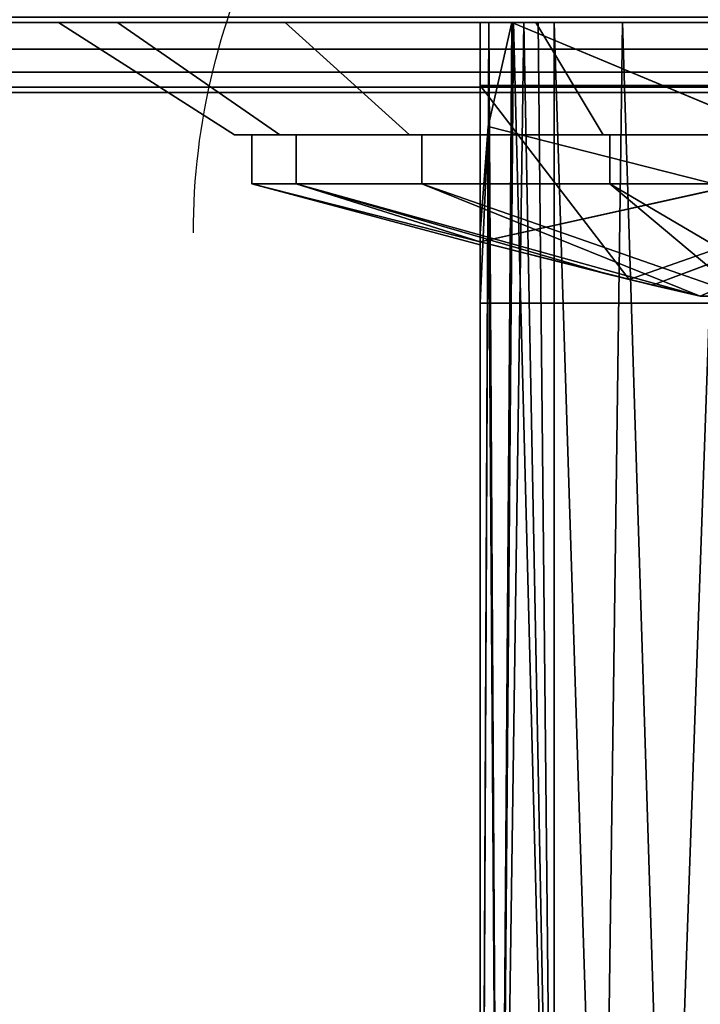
# Model space of a CAD drawing. Header units: millimetres. Extents: x -10 to 414, y -927 to 10.
# Tile 10 of 32: x 189 to 199, y -913 to -899. Entities that reach past the tile are written whole.
import ezdxf

# ---------------------------------------------------------------- set-up
doc = ezdxf.new("R2010")
doc.units = ezdxf.units.MM
doc.header["$MEASUREMENT"] = 0
for name, color, linetype, lineweight in [('0 Misc', 7, 'Continuous', 35), ('10 Raster Images', 7, 'Continuous', 35), ('5 Hatches', 7, 'Continuous', 35)]:
    doc.layers.add(name, color=color, linetype=linetype, lineweight=lineweight)

msp = doc.modelspace()

# ---------------------------------------------------------------- linework, layer by layer
at = {"layer": '0 Misc', "color": 160, "linetype": 'Continuous', "lineweight": 25}
for p, q in [((1.875, -899, 1173.483), (399.875, -899, 1173.483)), ((399.875, -899, 1195.483), (1.875, -899, 1195.483)), ((396.875, -899, 13.983), (4.875, -899, 13.983)), ((4.875, -899, 1169.483), (396.875, -899, 1169.483)), ((4.875, -899, 13.983), (396.875, -899, 1169.483)), ((4.875, -899, 13.983), (205.43, -899, 730.483)), ((4.875, -899, 1169.483), (196.321, -899, 730.483)), ((196.321, -899, 730.483), (4.875, -899, 13.983)), ((4.875, -899, 1169.483), (196.592, -899, 731.262)), ((4.875, -899, 1169.483), (196.924, -899, 732.017)), ((4.875, -899, 1169.483), (197.317, -899, 732.67)), ((4.875, -899, 1169.483), (198.29, -899, 733.643)), ((4.875, -899, 1169.483), (199.516, -899, 734.268)), ((4.875, -899, 1169.483), (200.875, -899, 734.483)), ((4.875, -899, 1169.483), (198.29, -899, 1047.323)), ((4.875, -899, 1169.483), (197.317, -899, 1048.296)), ((4.875, -899, 1169.483), (196.924, -899, 1048.95)), ((4.875, -899, 1169.483), (196.381, -899, 1050.293)), ((4.875, -899, 1169.483), (195.875, -899, 1053.483)), ((4.875, -899, 1169.483), (195.875, -899, 1054.483)), ((4.875, -899, 1169.483), (197.476, -899, 1131.522)), ((4.875, -899, 1169.483), (194.41, -899, 1133.084)), ((4.875, -899, 1169.483), (191.976, -899, 1135.518)), ((4.875, -899, 1169.483), (190.414, -899, 1138.584)), ((4.875, -899, 1169.483), (189.875, -899, 1141.983)), ((4.875, -899, 1169.483), (190.414, -899, 1145.382)), ((4.875, -899, 1169.483), (191.976, -899, 1148.449)), ((4.875, -899, 1169.483), (194.41, -899, 1150.882)), ((4.875, -899, 1169.483), (197.476, -899, 1152.445)), ((4.875, -899, 1169.483), (200.875, -899, 1152.983)), ((195.875, -899, 1054.483), (205.875, -899, 1054.483)), ((195.875, -899, 1054.483), (195.875, -926.999, 1053.75)), ((195.875, -899, 1053.483), (195.875, -899, 1054.483)), ((195.875, -899, 1053.483), (195.875, -925.999, 1052.776)), ((195.875, -925.999, 1052.776), (195.875, -899, 1054.483)), ((195.875, -899, 1054.483), (396.875, -899, 1169.483)), ((195.875, -899, 1054.483), (204.275, -899, 1131.522)), ((195.875, -899, 1054.483), (200.875, -899, 1130.983)), ((197.476, -899, 1131.522), (195.875, -899, 1054.483)), ((205.43, -899, 730.483), (196.321, -899, 730.483)), ((205.875, -902.999, 726.588), (196.321, -899, 730.483)), ((196.924, -899, 1048.95), (196.924, -921.467, 1048.361)), ((196.924, -921.467, 732.605), (196.924, -899, 732.017)), ((198.29, -899, 1047.323), (200.875, -899, 734.483)), ((195.875, -899.9, 1143.233), (205.875, -899.9, 1143.233)), ((205.875, -899.9, 1140.733), (195.875, -899.9, 1140.733)), ((195.875, -899.9, 1140.733), (195.875, -899.9, 1143.233)), ((195.875, -902.126, 1140.733), (195.875, -899.9, 1140.733)), ((195.875, -902.126, 1143.233), (195.875, -899.9, 1143.233)), ((195.875, -899.9, 1140.733), (197.992, -902.662, 1140.733)), ((195.875, -902.126, 1143.233), (195.875, -899.9, 1140.733)), ((195.875, -902.126, 1143.233), (205.875, -899.9, 1143.233)), ((205.875, -899.9, 1140.733), (197.992, -902.662, 1140.733)), ((198.326, -902.743, 1143.233), (205.875, -899.9, 1143.233)), ((1.875, -900, 1194.483), (399.875, -900, 1194.483)), ((399.875, -900, 1174.483), (1.875, -900, 1174.483)), ((195.875, -902.999, 726.588), (195.987, -900.483, 729.039)), ((205.875, -902.999, 726.588), (195.987, -900.483, 729.039)), ((192.375, -900.6, 1141.983), (193.029, -900.6, 1139.434)), ((192.375, -900.6, 1141.983), (192.625, -900.6, 1141.983)), ((192.375, -900.6, 1141.983), (193.029, -900.6, 1144.533)), ((192.791, -900.6, 1139.357), (194.201, -900.6, 1137.134)), ((192.791, -900.6, 1139.357), (193.029, -900.6, 1139.434)), ((192.791, -900.6, 1144.61), (193.029, -900.6, 1144.533)), ((192.791, -900.6, 1144.61), (194.201, -900.6, 1146.833)), ((193.999, -900.6, 1136.987), (196.026, -900.6, 1135.309)), ((193.999, -900.6, 1136.987), (194.201, -900.6, 1137.134)), ((193.999, -900.6, 1146.979), (194.201, -900.6, 1146.833)), ((193.999, -900.6, 1146.979), (196.026, -900.6, 1148.658)), ((195.879, -900.6, 1135.107), (198.326, -900.6, 1134.137)), ((195.879, -900.6, 1135.107), (196.026, -900.6, 1135.309)), ((195.879, -900.6, 1148.86), (196.026, -900.6, 1148.658)), ((195.879, -900.6, 1148.86), (198.326, -900.6, 1149.829)), ((198.249, -900.6, 1133.899), (200.875, -900.6, 1133.733)), ((198.249, -900.6, 1133.899), (198.326, -900.6, 1134.137)), ((198.249, -900.6, 1150.067), (198.326, -900.6, 1149.829)), ((198.249, -900.6, 1150.067), (200.875, -900.6, 1150.233)), ((195.875, -902.999, 726.588), (195.875, -901.999, 727.562)), ((195.875, -925.999, 728.19), (195.875, -901.999, 727.562)), ((195.875, -902.131, 1143.149), (195.875, -902.126, 1140.733)), ((195.875, -902.126, 1143.233), (195.875, -902.126, 1140.733)), ((195.875, -902.131, 1143.149), (195.875, -902.156, 1141.349)), ((195.875, -902.159, 1142.538), (195.875, -902.156, 1141.349)), ((195.875, -926.999, 727.216), (195.875, -902.999, 726.588)), ((205.875, -902.999, 726.588), (195.875, -902.999, 726.588)), ((195.875, -902.999, 726.588), (195.875, -925.999, 728.19))]:
    msp.add_line(p, q, dxfattribs=at).dxf.unprotected_set("ltscale", 0)
at = {"layer": '0 Misc', "color": 160, "linetype": 'Continuous', "lineweight": 25, "extrusion": (0, 1, 0)}
msp.add_circle((-200.875, 1152.983, -899), 11, dxfattribs=at).dxf.unprotected_set("ltscale", 0)
at = {"layer": '0 Misc', "color": 160, "linetype": 'Continuous', "lineweight": 25, "extrusion": (0, 0.572254, -0.820077)}
msp.add_arc((-206.198, -323.358, -1112.829), 14.406, 0, 22.6981, dxfattribs=at).dxf.unprotected_set("ltscale", 0)
at = {"layer": '0 Misc', "color": 160, "linetype": 'Continuous', "lineweight": 25, "extrusion": (0, 1, 0)}
for centre, radius, start, end in [((-206.198, 1053.483, -899), 10.322, 333.9477, 0), ((-206.198, 727.483, -899), 10.322, 16.8956, 26.0523), ((-200.875, 1050.881, -899), 4.398, 206.0523, 333.9477), ((-200.875, 730.085, -899), 4.398, 26.0523, 153.9477)]:
    msp.add_arc(centre, radius, start, end, dxfattribs=at).dxf.unprotected_set("ltscale", 0)
at = {"layer": '0 Misc', "color": 7, "lineweight": 25}
for points in [[(399.875, -899, 1173.483), (17.863, -881.156, 1173.483), (17.875, -881, 1173.483)], [(399.875, -899, 1173.483), (17.875, -881, 1173.483), (384.168, -881.707, 1173.483)], [(399.875, -899, 1173.483), (17.766, -881.454, 1173.483), (17.863, -881.156, 1173.483)], [(399.875, -899, 1173.483), (17.583, -881.707, 1173.483), (17.766, -881.454, 1173.483)], [(399.875, -899, 1173.483), (17.329, -881.891, 1173.483), (17.583, -881.707, 1173.483)], [(399.875, -899, 1173.483), (17.032, -881.988, 1173.483), (17.329, -881.891, 1173.483)], [(1.875, -899, 1173.483), (2.875, -882, 1173.483), (399.875, -899, 1173.483)], [(399.875, -899, 1173.483), (2.875, -882, 1173.483), (16.875, -882, 1173.483)], [(399.875, -899, 1173.483), (16.875, -882, 1173.483), (17.032, -881.988, 1173.483)], [(205.875, -902.999, 726.588), (195.987, -900.483, 729.039), (196.321, -899, 730.483)], [(205.875, -902.999, 726.588), (196.321, -899, 730.483), (205.43, -899, 730.483)], [(195.987, -900.483, 729.039), (195.875, -902.999, 726.588), (195.875, -901.999, 727.562)], [(195.875, -902.999, 726.588), (195.987, -900.483, 729.039), (205.875, -902.999, 726.588)]]:
    msp.add_3dface(points, dxfattribs=at)
at = {"layer": '0 Misc', "color": 5, "lineweight": 25}
for points, invisible_edges in [([(4.875, -899, 1169.483), (396.875, -898.924, 1169.866), (4.875, -898.924, 1169.866)], 1), ([(4.875, -899, 1169.483), (396.875, -899, 1169.483), (396.875, -898.924, 1169.866)], 12), ([(396.875, -899, 13.983), (4.875, -898.924, 13.601), (396.875, -898.924, 13.601)], 1), ([(396.875, -899, 13.983), (4.875, -899, 13.983), (4.875, -898.924, 13.601)], 12)]:
    msp.add_3dface(points, dxfattribs=dict(at, invisible_edges=invisible_edges))
at = {"layer": '0 Misc', "color": 7, "lineweight": 25}
for points, invisible_edges in [([(1.875, -899, 1173.483), (399.875, -899.383, 1173.559), (1.875, -899.383, 1173.559)], 1), ([(1.875, -899, 1173.483), (399.875, -899, 1173.483), (399.875, -899.383, 1173.559)], 12), ([(399.875, -899, 1195.483), (1.875, -899.383, 1195.407), (399.875, -899.383, 1195.407)], 1), ([(399.875, -899, 1195.483), (1.875, -899, 1195.483), (1.875, -899.383, 1195.407)], 12), ([(399.875, -899.707, 1173.776), (1.875, -899.383, 1173.559), (399.875, -899.383, 1173.559)], 1), ([(399.875, -899.707, 1173.776), (1.875, -899.707, 1173.776), (1.875, -899.383, 1173.559)], 12), ([(399.875, -899.383, 1195.407), (1.875, -899.707, 1195.19), (399.875, -899.707, 1195.19)], 1), ([(399.875, -899.383, 1195.407), (1.875, -899.383, 1195.407), (1.875, -899.707, 1195.19)], 12), ([(399.875, -899.924, 1174.101), (1.875, -899.707, 1173.776), (399.875, -899.707, 1173.776)], 1), ([(399.875, -899.924, 1174.101), (1.875, -899.924, 1174.101), (1.875, -899.707, 1173.776)], 12), ([(399.875, -899.707, 1195.19), (1.875, -899.924, 1194.866), (399.875, -899.924, 1194.866)], 1), ([(399.875, -899.707, 1195.19), (1.875, -899.707, 1195.19), (1.875, -899.924, 1194.866)], 12), ([(399.875, -900, 1174.483), (1.875, -899.924, 1174.101), (399.875, -899.924, 1174.101)], 1), ([(399.875, -900, 1174.483), (1.875, -900, 1174.483), (1.875, -899.924, 1174.101)], 12), ([(1.875, -900, 1194.483), (399.875, -899.924, 1194.866), (1.875, -899.924, 1194.866)], 1), ([(1.875, -900, 1194.483), (399.875, -900, 1194.483), (399.875, -899.924, 1194.866)], 12), ([(1.875, -900, 1194.483), (399.875, -900, 1174.483), (399.875, -900, 1194.483)], 1), ([(1.875, -900, 1194.483), (1.875, -900, 1174.483), (399.875, -900, 1174.483)], 12)]:
    msp.add_3dface(points, dxfattribs=dict(at, invisible_edges=invisible_edges))
at = {"layer": '0 Misc', "color": 5, "lineweight": 25}
for points in [[(396.875, -899, 1169.483), (4.875, -899, 13.983), (396.875, -899, 13.983)], [(4.875, -899, 13.983), (396.875, -899, 1169.483), (205.43, -899, 730.483)], [(4.875, -899, 13.983), (196.321, -899, 730.483), (4.875, -899, 1169.483)], [(196.321, -899, 730.483), (4.875, -899, 13.983), (205.43, -899, 730.483)], [(4.875, -899, 1169.483), (196.321, -899, 730.483), (196.592, -899, 731.262)], [(4.875, -899, 1169.483), (196.592, -899, 731.262), (196.924, -899, 732.017)], [(4.875, -899, 1169.483), (196.924, -899, 732.017), (197.317, -899, 732.67)], [(4.875, -899, 1169.483), (197.317, -899, 732.67), (198.29, -899, 733.643)], [(4.875, -899, 1169.483), (198.29, -899, 733.643), (199.516, -899, 734.268)], [(4.875, -899, 1169.483), (199.516, -899, 734.268), (200.875, -899, 734.483)], [(4.875, -899, 1169.483), (200.875, -899, 734.483), (198.29, -899, 1047.323)], [(4.875, -899, 1169.483), (198.29, -899, 1047.323), (197.317, -899, 1048.296)], [(4.875, -899, 1169.483), (197.317, -899, 1048.296), (196.924, -899, 1048.95)], [(4.875, -899, 1169.483), (196.924, -899, 1048.95), (196.381, -899, 1050.293)], [(4.875, -899, 1169.483), (196.381, -899, 1050.293), (195.875, -899, 1053.483)], [(4.875, -899, 1169.483), (195.875, -899, 1053.483), (195.875, -899, 1054.483)], [(4.875, -899, 1169.483), (195.875, -899, 1054.483), (197.476, -899, 1131.522)], [(4.875, -899, 1169.483), (197.476, -899, 1131.522), (194.41, -899, 1133.084)], [(4.875, -899, 1169.483), (194.41, -899, 1133.084), (191.976, -899, 1135.518)], [(4.875, -899, 1169.483), (191.976, -899, 1135.518), (190.414, -899, 1138.584)], [(4.875, -899, 1169.483), (190.414, -899, 1138.584), (189.875, -899, 1141.983)], [(4.875, -899, 1169.483), (189.875, -899, 1141.983), (190.414, -899, 1145.382)], [(4.875, -899, 1169.483), (190.414, -899, 1145.382), (191.976, -899, 1148.449)], [(4.875, -899, 1169.483), (191.976, -899, 1148.449), (194.41, -899, 1150.882)], [(4.875, -899, 1169.483), (194.41, -899, 1150.882), (197.476, -899, 1152.445)], [(4.875, -899, 1169.483), (197.476, -899, 1152.445), (200.875, -899, 1152.983)], [(4.875, -899, 1169.483), (200.875, -899, 1152.983), (396.875, -899, 1169.483)], [(205.875, -899, 1054.483), (396.875, -899, 1169.483), (195.875, -899, 1054.483)], [(195.875, -899, 1054.483), (396.875, -899, 1169.483), (204.275, -899, 1131.522)], [(195.875, -899, 1054.483), (204.275, -899, 1131.522), (200.875, -899, 1130.983)], [(197.476, -899, 1131.522), (195.875, -899, 1054.483), (200.875, -899, 1130.983)], [(198.29, -899, 1047.323), (200.875, -899, 734.483), (199.516, -899, 1046.698)]]:
    msp.add_3dface(points, dxfattribs=at)
at = {"layer": '0 Misc', "color": 158, "lineweight": 25}
for points, invisible_edges in [([(189.875, -899, 1141.983), (193.022, -900.6, 1145.236), (190.713, -899, 1146.193)], 1), ([(189.875, -899, 1141.983), (192.375, -900.6, 1141.983), (193.022, -900.6, 1145.236)], 12), ([(190.713, -899, 1137.774), (192.375, -900.6, 1141.983), (189.875, -899, 1141.983)], 1), ([(194.865, -900.6, 1147.994), (190.713, -899, 1146.193), (193.022, -900.6, 1145.236)], 1), ([(194.865, -900.6, 1147.994), (193.097, -899, 1149.761), (190.713, -899, 1146.193)], 12), ([(190.713, -899, 1137.774), (193.022, -900.6, 1138.73), (192.375, -900.6, 1141.983)], 12), ([(193.097, -899, 1134.205), (193.022, -900.6, 1138.73), (190.713, -899, 1137.774)], 1), ([(193.097, -899, 1134.205), (194.865, -900.6, 1135.973), (193.022, -900.6, 1138.73)], 12), ([(197.623, -900.6, 1149.836), (193.097, -899, 1149.761), (194.865, -900.6, 1147.994)], 1), ([(197.623, -900.6, 1149.836), (196.666, -899, 1152.146), (193.097, -899, 1149.761)], 12), ([(196.666, -899, 1131.821), (194.865, -900.6, 1135.973), (193.097, -899, 1134.205)], 1), ([(196.666, -899, 1131.821), (197.623, -900.6, 1134.13), (194.865, -900.6, 1135.973)], 12), ([(196.666, -899, 1152.146), (200.875, -900.6, 1150.483), (200.875, -899, 1152.983)], 1), ([(196.666, -899, 1152.146), (197.623, -900.6, 1149.836), (200.875, -900.6, 1150.483)], 12), ([(200.875, -899, 1130.983), (197.623, -900.6, 1134.13), (196.666, -899, 1131.821)], 1), ([(200.875, -899, 1130.983), (200.875, -900.6, 1133.483), (197.623, -900.6, 1134.13)], 12), ([(195.875, -899.9, 1143.233), (205.875, -899.9, 1140.733), (205.875, -899.9, 1143.233)], 1), ([(195.875, -899.9, 1143.233), (195.875, -899.9, 1140.733), (205.875, -899.9, 1140.733)], 12), ([(192.625, -900.6, 1141.983), (193.253, -901.3, 1145.14), (193.253, -900.6, 1145.14)], 1), ([(192.625, -900.6, 1141.983), (192.625, -901.3, 1141.983), (193.253, -901.3, 1145.14)], 12), ([(193.253, -900.6, 1138.826), (192.625, -901.3, 1141.983), (192.625, -900.6, 1141.983)], 1), ([(193.253, -900.6, 1138.826), (193.253, -901.3, 1138.826), (192.625, -901.3, 1141.983)], 12), ([(195.042, -901.3, 1147.817), (193.253, -900.6, 1145.14), (193.253, -901.3, 1145.14)], 1), ([(195.042, -901.3, 1147.817), (195.042, -900.6, 1147.817), (193.253, -900.6, 1145.14)], 12), ([(195.042, -900.6, 1136.15), (193.253, -901.3, 1138.826), (193.253, -900.6, 1138.826)], 1), ([(195.042, -900.6, 1136.15), (195.042, -901.3, 1136.15), (193.253, -901.3, 1138.826)], 12), ([(197.718, -901.3, 1149.605), (195.042, -900.6, 1147.817), (195.042, -901.3, 1147.817)], 1), ([(197.718, -901.3, 1149.605), (197.718, -900.6, 1149.605), (195.042, -900.6, 1147.817)], 12), ([(197.718, -900.6, 1134.361), (195.042, -901.3, 1136.15), (195.042, -900.6, 1136.15)], 1), ([(197.718, -900.6, 1134.361), (197.718, -901.3, 1134.361), (195.042, -901.3, 1136.15)], 12), ([(197.718, -900.6, 1149.605), (200.875, -901.3, 1150.233), (200.875, -900.6, 1150.233)], 1), ([(197.718, -900.6, 1149.605), (197.718, -901.3, 1149.605), (200.875, -901.3, 1150.233)], 12), ([(200.875, -900.6, 1133.733), (197.718, -901.3, 1134.361), (197.718, -900.6, 1134.361)], 1), ([(200.875, -900.6, 1133.733), (200.875, -901.3, 1133.733), (197.718, -901.3, 1134.361)], 12)]:
    msp.add_3dface(points, dxfattribs=dict(at, invisible_edges=invisible_edges))
at = {"layer": '0 Misc', "color": 98, "lineweight": 25}
for points, invisible_edges in [([(195.875, -899, 1054.483), (205.875, -926.999, 1053.75), (205.875, -899, 1054.483)], 1), ([(195.875, -899, 1054.483), (195.875, -926.999, 1053.75), (205.875, -926.999, 1053.75)], 12), ([(195.875, -926.999, 727.216), (205.875, -902.999, 726.588), (205.875, -926.999, 727.216)], 1), ([(195.875, -926.999, 727.216), (195.875, -902.999, 726.588), (205.875, -902.999, 726.588)], 12)]:
    msp.add_3dface(points, dxfattribs=dict(at, invisible_edges=invisible_edges))
for points in [[(195.875, -925.999, 1052.776), (195.875, -899, 1053.483), (195.994, -899, 1051.925)], [(196.141, -923.673, 1050.51), (195.875, -925.999, 1052.776), (195.994, -899, 1051.925)], [(195.875, -925.999, 1052.776), (195.875, -926.999, 1053.75), (195.875, -899, 1054.483)], [(195.875, -925.999, 1052.776), (195.875, -899, 1054.483), (195.875, -899, 1053.483)], [(196.321, -899, 730.483), (195.987, -900.483, 729.039), (196.141, -923.673, 730.456)], [(196.346, -899, 1050.402), (196.141, -923.673, 1050.51), (195.994, -899, 1051.925)], [(196.346, -899, 1050.402), (196.924, -921.467, 1048.361), (196.141, -923.673, 1050.51)], [(196.321, -899, 730.483), (196.141, -923.673, 730.456), (196.495, -899, 731.005)], [(196.495, -899, 731.005), (196.141, -923.673, 730.456), (196.924, -921.467, 732.605)], [(196.924, -899, 1048.95), (196.924, -921.467, 1048.361), (196.346, -899, 1050.402)], [(196.495, -899, 731.005), (196.924, -921.467, 732.605), (196.696, -899, 731.517)], [(196.924, -921.467, 732.605), (196.924, -899, 732.017), (196.696, -899, 731.517)], [(197.609, -920.454, 1047.374), (196.924, -921.467, 1048.361), (196.924, -899, 1048.95)], [(197.897, -899, 1047.646), (197.609, -920.454, 1047.374), (196.924, -899, 1048.95)], [(196.924, -899, 732.017), (197.609, -920.454, 733.592), (197.897, -899, 733.321)], [(196.924, -899, 732.017), (196.924, -921.467, 732.605), (197.609, -920.454, 733.592)], [(197.897, -899, 1047.646), (198.547, -919.668, 1046.609), (197.609, -920.454, 1047.374)], [(197.897, -899, 733.321), (197.609, -920.454, 733.592), (198.547, -919.668, 734.357)], [(199.277, -899, 1046.784), (198.547, -919.668, 1046.609), (197.897, -899, 1047.646)], [(197.897, -899, 733.321), (198.547, -919.668, 734.357), (199.277, -899, 734.182)], [(199.277, -899, 1046.784), (199.664, -919.171, 1046.125), (198.547, -919.668, 1046.609)], [(198.547, -919.668, 734.357), (199.664, -919.171, 734.841), (199.277, -899, 734.182)], [(196.141, -923.673, 730.456), (195.987, -900.483, 729.039), (195.875, -925.999, 728.19)], [(195.875, -925.999, 728.19), (195.987, -900.483, 729.039), (195.875, -901.999, 727.562)], [(195.875, -902.999, 726.588), (195.875, -925.999, 728.19), (195.875, -901.999, 727.562)], [(195.875, -926.999, 727.216), (195.875, -925.999, 728.19), (195.875, -902.999, 726.588)]]:
    msp.add_3dface(points, dxfattribs=at)
at = {"layer": '0 Misc', "color": 158, "lineweight": 25}
for points in [[(197.992, -902.662, 1140.733), (195.875, -899.9, 1140.733), (195.875, -902.126, 1140.733)], [(195.875, -899.9, 1140.733), (197.992, -902.662, 1140.733), (205.875, -899.9, 1140.733)], [(195.875, -902.126, 1143.233), (195.875, -902.126, 1140.733), (195.875, -899.9, 1140.733)], [(195.875, -902.126, 1143.233), (195.875, -899.9, 1140.733), (195.875, -899.9, 1143.233)], [(205.875, -899.9, 1143.233), (195.875, -902.126, 1143.233), (195.875, -899.9, 1143.233)], [(195.875, -902.126, 1143.233), (205.875, -899.9, 1143.233), (198.326, -902.743, 1143.233)], [(205.875, -899.9, 1140.733), (197.992, -902.662, 1140.733), (199.005, -902.9, 1140.733)], [(198.326, -902.743, 1143.233), (205.875, -899.9, 1143.233), (199.005, -902.9, 1143.233)], [(192.791, -900.6, 1139.357), (193.029, -900.6, 1139.434), (192.375, -900.6, 1141.983)], [(192.375, -900.6, 1141.983), (193.029, -900.6, 1139.434), (192.625, -900.6, 1141.983)], [(192.375, -900.6, 1141.983), (192.625, -900.6, 1141.983), (193.029, -900.6, 1144.533)], [(192.375, -900.6, 1141.983), (193.029, -900.6, 1144.533), (192.791, -900.6, 1144.61)], [(193.999, -900.6, 1136.987), (194.201, -900.6, 1137.134), (192.791, -900.6, 1139.357)], [(192.791, -900.6, 1139.357), (194.201, -900.6, 1137.134), (193.029, -900.6, 1139.434)], [(192.791, -900.6, 1144.61), (193.029, -900.6, 1144.533), (194.201, -900.6, 1146.833)], [(192.791, -900.6, 1144.61), (194.201, -900.6, 1146.833), (193.999, -900.6, 1146.979)], [(195.879, -900.6, 1135.107), (196.026, -900.6, 1135.309), (193.999, -900.6, 1136.987)], [(193.999, -900.6, 1136.987), (196.026, -900.6, 1135.309), (194.201, -900.6, 1137.134)], [(193.999, -900.6, 1146.979), (194.201, -900.6, 1146.833), (196.026, -900.6, 1148.658)], [(193.999, -900.6, 1146.979), (196.026, -900.6, 1148.658), (195.879, -900.6, 1148.86)], [(198.249, -900.6, 1133.899), (198.326, -900.6, 1134.137), (195.879, -900.6, 1135.107)], [(195.879, -900.6, 1135.107), (198.326, -900.6, 1134.137), (196.026, -900.6, 1135.309)], [(195.879, -900.6, 1148.86), (196.026, -900.6, 1148.658), (198.326, -900.6, 1149.829)], [(195.879, -900.6, 1148.86), (198.326, -900.6, 1149.829), (198.249, -900.6, 1150.067)], [(200.875, -900.6, 1133.733), (198.249, -900.6, 1133.899), (200.875, -900.6, 1133.483)], [(198.249, -900.6, 1133.899), (200.875, -900.6, 1133.733), (198.326, -900.6, 1134.137)], [(198.249, -900.6, 1150.067), (198.326, -900.6, 1149.829), (200.875, -900.6, 1150.233)], [(198.249, -900.6, 1150.067), (200.875, -900.6, 1150.233), (200.875, -900.6, 1150.483)], [(193.253, -901.3, 1138.826), (195.875, -902.126, 1140.733), (192.625, -901.3, 1141.983)], [(192.625, -901.3, 1141.983), (195.875, -902.126, 1140.733), (195.875, -902.167, 1141.983)], [(195.875, -902.126, 1143.233), (192.625, -901.3, 1141.983), (195.875, -902.167, 1141.983)], [(195.875, -902.126, 1143.233), (193.253, -901.3, 1145.14), (192.625, -901.3, 1141.983)], [(195.875, -902.126, 1143.233), (197.722, -902.596, 1143.233), (193.253, -901.3, 1145.14)], [(193.253, -901.3, 1145.14), (197.722, -902.596, 1143.233), (199.005, -902.9, 1143.233)], [(195.042, -901.3, 1147.817), (193.253, -901.3, 1145.14), (199.005, -902.9, 1143.233)], [(197.722, -902.596, 1140.733), (193.253, -901.3, 1138.826), (199.005, -902.9, 1140.733)], [(197.722, -902.596, 1140.733), (195.875, -902.126, 1140.733), (193.253, -901.3, 1138.826)], [(199.005, -902.9, 1140.733), (193.253, -901.3, 1138.826), (195.042, -901.3, 1136.15)], [(199.625, -902.9, 1143.854), (195.042, -901.3, 1147.817), (199.005, -902.9, 1143.233)], [(199.005, -902.9, 1140.733), (195.042, -901.3, 1136.15), (199.625, -902.9, 1140.112)], [(199.625, -902.9, 1143.854), (197.718, -901.3, 1149.605), (195.042, -901.3, 1147.817)], [(199.625, -902.9, 1140.112), (195.042, -901.3, 1136.15), (197.718, -901.3, 1134.361)], [(200.437, -902.9, 1144.19), (197.718, -901.3, 1149.605), (199.625, -902.9, 1143.854)], [(199.625, -902.9, 1140.112), (197.718, -901.3, 1134.361), (200.437, -902.9, 1139.776)], [(200.437, -902.9, 1144.19), (200.875, -901.3, 1150.233), (197.718, -901.3, 1149.605)], [(200.437, -902.9, 1139.776), (197.718, -901.3, 1134.361), (200.875, -901.3, 1133.733)], [(195.875, -902.131, 1143.149), (195.875, -902.156, 1141.349), (195.875, -902.126, 1140.733)], [(195.875, -902.131, 1143.149), (195.875, -902.126, 1140.733), (195.875, -902.126, 1143.233)], [(195.875, -902.159, 1142.538), (195.875, -902.156, 1141.349), (195.875, -902.131, 1143.149)], [(195.875, -902.156, 1141.349), (195.875, -902.159, 1142.538), (195.875, -902.167, 1141.944)]]:
    msp.add_3dface(points, dxfattribs=at)
at = {"layer": '10 Raster Images', "color": 160, "linetype": 'Continuous', "lineweight": 25}
for p, q in [((1.875, -899, 1173.483), (399.875, -899, 1173.483)), ((396.875, -899, 13.983), (4.875, -899, 13.983)), ((4.875, -899, 1169.483), (396.875, -899, 1169.483)), ((189.875, -899, 1141.983), (190.414, -899, 1138.584)), ((190.414, -899, 1145.382), (189.875, -899, 1141.983)), ((190.414, -899, 1138.584), (191.976, -899, 1135.518)), ((191.976, -899, 1148.449), (190.414, -899, 1145.382)), ((191.976, -899, 1135.518), (194.41, -899, 1133.084)), ((194.41, -899, 1150.882), (191.976, -899, 1148.449)), ((194.41, -899, 1133.084), (197.476, -899, 1131.522)), ((197.476, -899, 1152.445), (194.41, -899, 1150.882)), ((195.875, -899, 1054.483), (195.875, -926.999, 1053.75)), ((195.875, -925.999, 1052.776), (195.875, -899, 1053.483)), ((195.875, -899, 1053.483), (195.875, -899, 1054.483)), ((205.875, -899, 1054.483), (195.875, -899, 1054.483)), ((195.875, -899, 1053.483), (196.381, -899, 1050.293)), ((195.875, -899, 1054.483), (195.875, -899, 1053.483)), ((196.321, -899, 730.483), (195.987, -900.483, 729.039)), ((205.43, -899, 730.483), (196.321, -899, 730.483)), ((196.321, -899, 730.483), (205.43, -899, 730.483)), ((196.592, -899, 731.262), (196.321, -899, 730.483)), ((196.381, -899, 1050.293), (196.924, -899, 1048.95)), ((196.924, -899, 732.017), (196.592, -899, 731.262)), ((197.317, -899, 732.67), (196.924, -899, 732.017)), ((196.924, -899, 1048.95), (197.317, -899, 1048.296)), ((198.29, -899, 733.643), (197.317, -899, 732.67)), ((197.317, -899, 1048.296), (198.29, -899, 1047.323)), ((197.476, -899, 1131.522), (200.875, -899, 1130.983)), ((200.875, -899, 1152.983), (197.476, -899, 1152.445)), ((199.516, -899, 734.268), (198.29, -899, 733.643)), ((198.29, -899, 1047.323), (199.516, -899, 1046.698)), ((195.875, -902.126, 1140.733), (195.875, -899.9, 1140.733)), ((195.875, -899.9, 1140.733), (205.875, -899.9, 1140.733)), ((195.875, -899.9, 1140.733), (195.875, -902.126, 1140.733)), ((195.875, -902.126, 1143.233), (195.875, -899.9, 1143.233)), ((195.875, -899.9, 1143.233), (195.875, -899.9, 1140.733)), ((205.875, -899.9, 1143.233), (195.875, -899.9, 1143.233)), ((195.875, -899.9, 1143.233), (195.875, -902.126, 1143.233)), ((195.987, -900.483, 729.039), (195.875, -901.999, 727.562)), ((192.791, -900.6, 1139.357), (192.375, -900.6, 1141.983)), ((192.375, -900.6, 1141.983), (192.791, -900.6, 1144.61)), ((192.625, -900.6, 1141.983), (193.029, -900.6, 1139.434)), ((193.029, -900.6, 1144.533), (192.625, -900.6, 1141.983)), ((193.999, -900.6, 1136.987), (192.791, -900.6, 1139.357)), ((192.791, -900.6, 1144.61), (193.999, -900.6, 1146.979)), ((193.029, -900.6, 1139.434), (194.201, -900.6, 1137.134)), ((194.201, -900.6, 1146.833), (193.029, -900.6, 1144.533)), ((195.879, -900.6, 1135.107), (193.999, -900.6, 1136.987)), ((193.999, -900.6, 1146.979), (195.879, -900.6, 1148.86)), ((194.201, -900.6, 1137.134), (196.026, -900.6, 1135.309)), ((196.026, -900.6, 1148.658), (194.201, -900.6, 1146.833)), ((198.249, -900.6, 1133.899), (195.879, -900.6, 1135.107)), ((195.879, -900.6, 1148.86), (198.249, -900.6, 1150.067)), ((196.026, -900.6, 1135.309), (198.326, -900.6, 1134.137)), ((198.326, -900.6, 1149.829), (196.026, -900.6, 1148.658)), ((200.875, -900.6, 1133.483), (198.249, -900.6, 1133.899)), ((198.249, -900.6, 1150.067), (200.875, -900.6, 1150.483)), ((198.326, -900.6, 1134.137), (200.875, -900.6, 1133.733)), ((200.875, -900.6, 1150.233), (198.326, -900.6, 1149.829)), ((195.875, -902.999, 726.588), (195.875, -901.999, 727.562)), ((195.875, -901.999, 727.562), (195.875, -925.999, 728.19)), ((195.875, -901.999, 727.562), (195.875, -902.999, 726.588)), ((197.992, -902.662, 1140.733), (195.875, -902.126, 1140.733)), ((195.875, -902.126, 1140.733), (195.875, -902.156, 1141.349)), ((195.875, -902.131, 1143.149), (195.875, -902.126, 1143.233)), ((195.875, -902.126, 1143.233), (198.326, -902.743, 1143.233)), ((195.875, -902.159, 1142.538), (195.875, -902.131, 1143.149)), ((195.875, -902.156, 1141.349), (195.875, -902.167, 1141.944)), ((195.875, -902.167, 1141.944), (195.875, -902.159, 1142.538)), ((199.005, -902.9, 1140.733), (197.992, -902.662, 1140.733)), ((198.326, -902.743, 1143.233), (199.005, -902.9, 1143.233)), ((195.875, -926.999, 727.216), (195.875, -902.999, 726.588)), ((195.875, -902.999, 726.588), (205.875, -902.999, 726.588))]:
    msp.add_line(p, q, dxfattribs=at).dxf.unprotected_set("ltscale", 0)
at = {"layer": '5 Hatches', "color": 7, "lineweight": 25}
for points, invisible_edges in [([(399.875, -899, 1195.483), (1.875, -1, 1195.483), (1.875, -899, 1195.483)], 1), ([(399.875, -899, 1195.483), (399.875, -1, 1195.483), (1.875, -1, 1195.483)], 12)]:
    msp.add_3dface(points, dxfattribs=dict(at, invisible_edges=invisible_edges))

doc.saveas('drawing.dxf')
